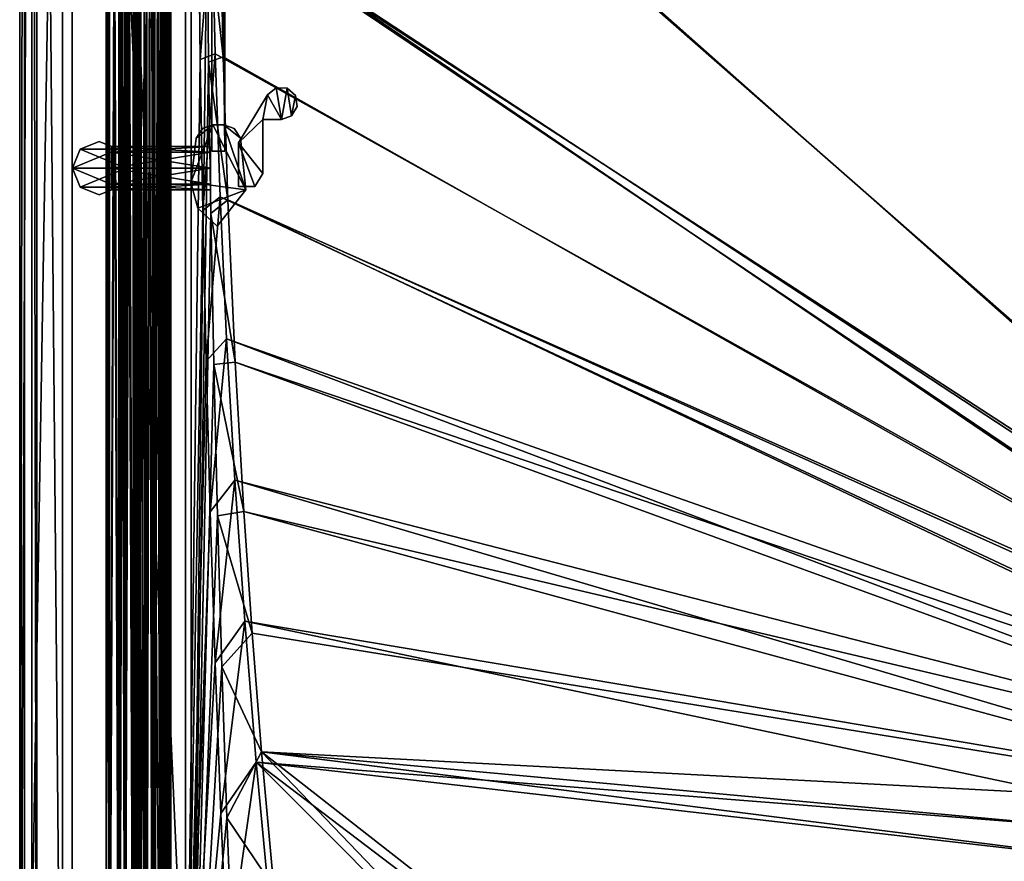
# Model space of a CAD drawing. Header units: metres. Extents: x -904 to 0, y -908 to 0.
# Tile 5 of 142: x -904 to -601, y -739 to -480. Entities that reach past the tile are written whole.
import ezdxf

# ---------------------------------------------------------------- set-up
doc = ezdxf.new("R2010")
doc.units = ezdxf.units.M

msp = doc.modelspace()

# ---------------------------------------------------------------- linework, layer by layer
at = {"layer": 'None0'}
for points in [[(-876.463989, -77.107582, 2050.272217), (-877.416138, -77.107582, 2040.130371), (-876.463928, -834.567932, 2050.272461)], [(-877.416138, -77.107582, 2040.130371), (-877.416138, -834.567932, 2040.130859), (-876.463928, -834.567932, 2050.272461)], [(-877.416138, -77.107582, 2040.130371), (-876.317322, -77.107582, 2030.003174), (-877.416138, -834.567932, 2040.130859)], [(-876.317322, -77.107582, 2030.003174), (-876.317505, -834.567932, 2030.003906), (-877.416138, -834.567932, 2040.130859)], [(-876.463928, -834.567932, 175.846878), (-877.416138, -834.567932, 185.988586), (-876.463989, -77.107582, 175.847122)], [(-877.416138, -834.567932, 185.988586), (-877.416138, -77.107582, 185.98909), (-876.463989, -77.107582, 175.847122)], [(-877.416138, -834.567932, 185.988586), (-876.317505, -834.567932, 196.115448), (-877.416138, -77.107582, 185.98909)], [(-876.317505, -834.567932, 196.115448), (-876.317322, -77.107582, 196.11618), (-877.416138, -77.107582, 185.98909)], [(-873.457764, -77.107582, 2060.011719), (-876.463989, -77.107582, 2050.272217), (-873.457764, -834.567932, 2060.011719)], [(-876.463989, -77.107582, 2050.272217), (-876.463928, -834.567932, 2050.272461), (-873.457764, -834.567932, 2060.011719)], [(-876.463928, -834.567932, 175.846878), (-876.463989, -77.107582, 175.847122), (-873.457764, -77.107582, 166.107712)], [(-873.457764, -834.567932, 166.107712), (-876.463928, -834.567932, 175.846878), (-873.457764, -77.107582, 166.107712)], [(-876.317322, -77.107582, 2030.003174), (-873.171143, -77.107582, 2020.309326), (-876.317505, -834.567932, 2030.003906)], [(-873.171143, -77.107582, 2020.309326), (-873.171143, -834.567932, 2020.309326), (-876.317505, -834.567932, 2030.003906)], [(-876.317505, -834.567932, 196.115448), (-873.171143, -834.567932, 205.810043), (-876.317322, -77.107582, 196.11618)], [(-873.171143, -834.567932, 205.810043), (-873.171143, -77.107582, 205.810043), (-876.317322, -77.107582, 196.11618)], [(-871.613342, -77.107582, 2062.226074), (-873.457764, -77.107582, 2060.011719), (-871.613342, -834.567932, 2062.226074)], [(-873.457764, -77.107582, 2060.011719), (-873.457764, -834.567932, 2060.011719), (-871.613342, -834.567932, 2062.226074)], [(-871.613342, -834.567932, 163.893341), (-873.457764, -834.567932, 166.107712), (-871.613342, -77.107582, 163.893341)], [(-873.457764, -834.567932, 166.107712), (-873.457764, -77.107582, 166.107712), (-871.613342, -77.107582, 163.893341)], [(-871.412476, -834.567932, 2018.397705), (-873.171143, -834.567932, 2020.309326), (-871.412292, -77.107582, 2018.397705)], [(-873.171143, -834.567932, 2020.309326), (-873.171143, -77.107582, 2020.309326), (-871.412292, -77.107582, 2018.397705)], [(-871.412292, -77.107582, 207.721741), (-873.171143, -77.107582, 205.810043), (-871.412476, -834.567932, 207.721634)], [(-873.171143, -77.107582, 205.810043), (-873.171143, -834.567932, 205.810043), (-871.412476, -834.567932, 207.721634)], [(-868.854553, -77.107582, 2063.059814), (-871.613342, -77.107582, 2062.226074), (-868.854553, -834.567932, 2063.059814)], [(-871.613342, -77.107582, 2062.226074), (-871.613342, -834.567932, 2062.226074), (-868.854553, -834.567932, 2063.059814)], [(-868.854553, -834.567932, 163.059677), (-871.613342, -834.567932, 163.893341), (-868.854553, -77.107582, 163.059677)], [(-871.613342, -834.567932, 163.893341), (-871.613342, -77.107582, 163.893341), (-868.854553, -77.107582, 163.059677)], [(-871.412292, -77.107582, 2018.397705), (-871.19281, -440.7034, 2018.289185), (-871.412476, -834.567932, 2018.397705)], [(-871.412292, -77.107582, 207.721741), (-871.412476, -834.567932, 207.721634), (-871.19281, -440.7034, 207.830261)], [(-868.428772, -77.107582, 2062.881104), (-868.854553, -77.107582, 2063.059814), (-868.428467, -834.567932, 2062.880859)], [(-868.854553, -77.107582, 2063.059814), (-868.854553, -834.567932, 2063.059814), (-868.428467, -834.567932, 2062.880859)], [(-868.428467, -834.567932, 163.238586), (-868.854553, -834.567932, 163.059677), (-868.428467, -77.107582, 163.238586)], [(-868.854553, -834.567932, 163.059677), (-868.854553, -77.107582, 163.059677), (-868.428467, -77.107582, 163.238586)], [(-868.254578, -77.107582, 2062.452637), (-868.428772, -77.107582, 2062.881104), (-868.254578, -834.567932, 2062.452637)], [(-868.428772, -77.107582, 2062.881104), (-868.428467, -834.567932, 2062.880859), (-868.254578, -834.567932, 2062.452637)], [(-868.254578, -834.567932, 163.666733), (-868.428467, -834.567932, 163.238586), (-868.254578, -77.107582, 163.666733)], [(-868.428467, -834.567932, 163.238586), (-868.428467, -77.107582, 163.238586), (-868.254578, -77.107582, 163.666733)], [(-867.9646, -77.107582, 2061.739258), (-868.254578, -77.107582, 2062.452637), (-867.9646, -834.567932, 2061.739258)], [(-868.254578, -77.107582, 2062.452637), (-868.254578, -834.567932, 2062.452637), (-867.9646, -834.567932, 2061.739258)], [(-867.9646, -834.567932, 164.380234), (-868.254578, -834.567932, 163.666733), (-867.964966, -77.107582, 164.379883)], [(-868.254578, -834.567932, 163.666733), (-868.254578, -77.107582, 163.666733), (-867.964966, -77.107582, 164.379883)], [(-867.9646, -834.567932, 164.380234), (-867.964966, -77.107582, 164.379883), (-867.254639, -77.107582, 164.678574)], [(-867.254639, -77.107582, 2061.440918), (-867.9646, -77.107582, 2061.739258), (-867.254639, -834.567932, 2061.440918)], [(-867.9646, -77.107582, 2061.739258), (-867.9646, -834.567932, 2061.739258), (-867.254639, -834.567932, 2061.440918)], [(-867.254639, -834.567932, 164.678574), (-867.9646, -834.567932, 164.380234), (-867.254639, -77.107582, 164.678574)], [(-866.507507, -77.107582, 2061.440918), (-867.254639, -834.567932, 2061.440918), (-860.661194, -834.567932, 2061.440918)], [(-866.507507, -77.107582, 2061.440918), (-867.254639, -77.107582, 2061.440918), (-867.254639, -834.567932, 2061.440918)], [(-860.661194, -834.567932, 164.678574), (-867.254639, -834.567932, 164.678574), (-866.507507, -77.107582, 164.678574)], [(-866.507507, -77.107582, 164.678574), (-867.254639, -834.567932, 164.678574), (-867.254639, -77.107582, 164.678574)], [(-860.661194, -77.107582, 2061.440918), (-866.507507, -77.107582, 2061.440918), (-860.661194, -834.567932, 2061.440918)], [(-860.661194, -77.107582, 164.678574), (-860.661194, -834.567932, 164.678574), (-866.507507, -77.107582, 164.678574)], [(-864.920837, -834.567932, 2031.696899), (-864.920837, -454.300354, 2030.059692), (-864.920837, -77.107582, 2031.696899)], [(-864.920837, -77.107582, 2031.696899), (-863.268127, -77.107582, 2033.666626), (-864.920837, -834.567932, 2031.696899)], [(-863.268127, -77.107582, 2033.666626), (-863.268127, -834.567932, 2033.666626), (-864.920837, -834.567932, 2031.696899)], [(-864.920837, -77.107582, 194.42247), (-864.920837, -454.300354, 196.059708), (-864.920837, -834.567932, 194.42247)], [(-863.268127, -77.107582, 192.452805), (-864.920837, -77.107582, 194.42247), (-863.268127, -834.567932, 192.452805)], [(-864.920837, -77.107582, 194.42247), (-864.920837, -834.567932, 194.42247), (-863.268127, -834.567932, 192.452805)], [(-863.268127, -834.567932, 2033.666626), (-863.268127, -77.107582, 2033.666626), (-859.738831, -834.567932, 2034.28894)], [(-863.268127, -77.107582, 2033.666626), (-859.320862, -77.107582, 2034.404419), (-859.738831, -834.567932, 2034.28894)], [(-859.738831, -834.567932, 191.83049), (-859.738831, -77.107582, 191.83049), (-863.268127, -834.567932, 192.452805)], [(-859.738831, -77.107582, 191.83049), (-863.268127, -77.107582, 192.452805), (-863.268127, -834.567932, 192.452805)], [(-863.12085, -834.567932, 2037.294556), (-862.405029, -834.567932, 2035.764038), (-863.12085, -77.107582, 2037.294556)], [(-862.405029, -834.567932, 2035.764038), (-862.405029, -77.107582, 2035.764038), (-863.12085, -77.107582, 2037.294556)], [(-863.12085, -834.567932, 2058.424805), (-863.12085, -834.567932, 2037.294556), (-863.12085, -77.107582, 2058.424805)], [(-863.12085, -834.567932, 2037.294556), (-863.12085, -77.107582, 2037.294556), (-863.12085, -77.107582, 2058.424805)], [(-862.405151, -834.567932, 2059.955322), (-863.12085, -834.567932, 2058.424805), (-862.405151, -77.107582, 2059.955322)], [(-863.12085, -834.567932, 2058.424805), (-863.12085, -77.107582, 2058.424805), (-862.405151, -77.107582, 2059.955322)], [(-863.12085, -77.107582, 188.824814), (-862.405029, -77.107582, 190.355423), (-863.12085, -834.567932, 188.824814)], [(-862.405029, -77.107582, 190.355423), (-862.405029, -834.567932, 190.355423), (-863.12085, -834.567932, 188.824814)], [(-863.12085, -77.107582, 167.694504), (-863.12085, -77.107582, 188.824814), (-863.12085, -834.567932, 167.694504)], [(-863.12085, -77.107582, 188.824814), (-863.12085, -834.567932, 188.824814), (-863.12085, -834.567932, 167.694504)], [(-862.405151, -77.107582, 166.164032), (-863.12085, -77.107582, 167.694504), (-862.405151, -834.567932, 166.164032)], [(-863.12085, -77.107582, 167.694504), (-863.12085, -834.567932, 167.694504), (-862.405151, -834.567932, 166.164032)], [(-860.77356, -834.567932, 2060.394531), (-862.405151, -834.567932, 2059.955322), (-860.77356, -77.107582, 2060.394531)], [(-862.405151, -834.567932, 2059.955322), (-862.405151, -77.107582, 2059.955322), (-860.77356, -77.107582, 2060.394531)], [(-860.77356, -77.107582, 165.724899), (-862.405151, -77.107582, 166.164032), (-860.77356, -834.567932, 165.724899)], [(-862.405151, -77.107582, 166.164032), (-862.405151, -834.567932, 166.164032), (-860.77356, -834.567932, 165.724899)], [(-862.405029, -834.567932, 2035.764038), (-860.77356, -834.567932, 2035.324951), (-862.405029, -77.107582, 2035.764038)], [(-860.77356, -834.567932, 2035.324951), (-860.77356, -77.107582, 2035.324951), (-862.405029, -77.107582, 2035.764038)], [(-862.405029, -77.107582, 190.355423), (-860.77356, -77.107582, 190.794479), (-862.405029, -834.567932, 190.355423)], [(-860.77356, -77.107582, 190.794479), (-860.77356, -834.567932, 190.794479), (-862.405029, -834.567932, 190.355423)], [(-859.947205, -834.567932, 2035.470703), (-859.947205, -77.107582, 2035.470703), (-860.77356, -834.567932, 2035.324951)], [(-859.947205, -77.107582, 2035.470703), (-860.77356, -77.107582, 2035.324951), (-860.77356, -834.567932, 2035.324951)], [(-860.77356, -834.567932, 2060.394531), (-860.77356, -77.107582, 2060.394531), (-859.947205, -834.567932, 2060.248779)], [(-860.77356, -77.107582, 2060.394531), (-859.947205, -77.107582, 2060.248779), (-859.947205, -834.567932, 2060.248779)], [(-860.77356, -77.107582, 190.794479), (-859.947205, -77.107582, 190.648727), (-860.77356, -834.567932, 190.794479)], [(-859.947205, -77.107582, 190.648727), (-859.947205, -834.567932, 190.648727), (-860.77356, -834.567932, 190.794479)], [(-859.947205, -834.567932, 165.87059), (-859.947205, -77.107582, 165.87059), (-860.77356, -834.567932, 165.724899)], [(-859.947205, -77.107582, 165.87059), (-860.77356, -77.107582, 165.724899), (-860.77356, -834.567932, 165.724899)], [(-860.661194, -834.567932, 2061.440918), (-859.951172, -834.567932, 2061.739258), (-860.661194, -77.107582, 2061.440918)], [(-859.951172, -834.567932, 2061.739258), (-859.951172, -77.107582, 2061.739258), (-860.661194, -77.107582, 2061.440918)], [(-860.661194, -77.107582, 164.678574), (-859.951172, -77.107582, 164.380203), (-860.661194, -834.567932, 164.678574)], [(-859.951172, -77.107582, 164.380203), (-859.951172, -834.567932, 164.380203), (-860.661194, -834.567932, 164.678574)], [(-859.951172, -834.567932, 2061.739258), (-859.661255, -834.567932, 2062.452637), (-859.951172, -77.107582, 2061.739258)], [(-859.661255, -834.567932, 2062.452637), (-859.661255, -77.107582, 2062.452637), (-859.951172, -77.107582, 2061.739258)], [(-859.951172, -77.107582, 164.380203), (-859.661255, -77.107582, 163.666733), (-859.951172, -834.567932, 164.380203)], [(-859.661255, -77.107582, 163.666733), (-859.661255, -834.567932, 163.666733), (-859.951172, -834.567932, 164.380203)], [(-859.224731, -834.567932, 2036.011597), (-859.320862, -77.107582, 2035.85498), (-859.947205, -834.567932, 2035.470703)], [(-859.320862, -77.107582, 2035.85498), (-859.947205, -77.107582, 2035.470703), (-859.947205, -834.567932, 2035.470703)], [(-859.255493, -834.567932, 2059.210449), (-859.947205, -834.567932, 2060.248779), (-859.320862, -77.107582, 2059.022949)], [(-859.947205, -834.567932, 2060.248779), (-859.947205, -77.107582, 2060.248779), (-859.320862, -77.107582, 2059.022949)], [(-859.947205, -77.107582, 190.648727), (-859.320862, -77.107582, 189.423004), (-859.947205, -834.567932, 190.648727)], [(-859.320862, -77.107582, 189.423004), (-859.224731, -834.567932, 190.107834), (-859.947205, -834.567932, 190.648727)], [(-859.255493, -834.567932, 166.908859), (-859.320862, -77.107582, 166.25499), (-859.947205, -834.567932, 165.87059)], [(-859.320862, -77.107582, 166.25499), (-859.947205, -77.107582, 165.87059), (-859.947205, -834.567932, 165.87059)], [(-859.738831, -834.567932, 2034.28894), (-859.320862, -77.107582, 2034.404419), (-857.793945, -834.567932, 2036.28064)], [(-857.969421, -77.107582, 190.123825), (-859.738831, -77.107582, 191.83049), (-857.793945, -834.567932, 189.838791)], [(-859.738831, -77.107582, 191.83049), (-859.738831, -834.567932, 191.83049), (-857.793945, -834.567932, 189.838791)], [(-859.661255, -77.107582, 2062.452637), (-859.661255, -834.567932, 2062.452637), (-859.320862, -77.107582, 2063.059814)], [(-859.661255, -834.567932, 2062.452637), (-859.117004, -834.567932, 2063.055176), (-859.320862, -77.107582, 2063.059814)], [(-859.661255, -77.107582, 163.666733), (-859.320862, -77.107582, 163.119003), (-859.661255, -834.567932, 163.666733)], [(-859.320862, -77.107582, 163.119003), (-859.117004, -834.567932, 163.064209), (-859.661255, -834.567932, 163.666733)], [(-859.320862, -77.107582, 2034.404419), (-857.793945, -77.107582, 2036.28064), (-857.793945, -834.567932, 2036.28064)], [(-859.224731, -834.567932, 2036.011597), (-859.192505, -834.567932, 2037.74231), (-859.320862, -77.107582, 2035.85498)], [(-859.192505, -834.567932, 2037.74231), (-859.320862, -77.107582, 2037.544434), (-859.320862, -77.107582, 2035.85498)], [(-859.320862, -77.107582, 2037.544434), (-859.192505, -834.567932, 2037.74231), (-859.192749, -77.107582, 2037.742065)], [(-859.255493, -834.567932, 2059.210449), (-859.320862, -77.107582, 2058.175293), (-859.192261, -77.107582, 2057.977051)], [(-859.255493, -834.567932, 2059.210449), (-859.320862, -77.107582, 2059.022949), (-859.320862, -77.107582, 2058.175293)], [(-859.320862, -77.107582, 2063.059814), (-859.117004, -834.567932, 2063.055176), (-859.117004, -77.107582, 2063.055176)], [(-859.320862, -77.107582, 189.423004), (-859.320862, -77.107582, 188.574921), (-859.224731, -834.567932, 190.107834)], [(-859.320862, -77.107582, 188.574921), (-859.192505, -77.107582, 188.377106), (-859.224731, -834.567932, 190.107834)], [(-859.192261, -77.107582, 168.142456), (-859.320862, -77.107582, 167.944183), (-859.192261, -834.567932, 168.142456)], [(-859.320862, -77.107582, 167.944183), (-859.320862, -77.107582, 166.25499), (-859.192261, -834.567932, 168.142456)], [(-859.192261, -834.567932, 168.142456), (-859.320862, -77.107582, 166.25499), (-859.255493, -834.567932, 166.908859)], [(-859.320862, -77.107582, 163.119003), (-859.117004, -77.107582, 163.064209), (-859.117004, -834.567932, 163.064209)], [(-859.192261, -834.567932, 2057.977051), (-859.255493, -834.567932, 2059.210449), (-859.192261, -77.107582, 2057.977051)], [(-859.224731, -834.567932, 190.107834), (-859.192505, -77.107582, 188.377106), (-859.192505, -834.567932, 188.377106)], [(-859.192505, -834.567932, 2037.74231), (-858.272034, -834.567932, 2038.013062), (-859.192749, -77.107582, 2037.742065)], [(-859.192749, -77.107582, 2037.742065), (-858.272034, -834.567932, 2038.013062), (-858.272339, -77.107582, 2038.013184)], [(-859.192505, -77.107582, 188.377106), (-858.272034, -77.107582, 188.106323), (-859.192505, -834.567932, 188.377106)], [(-859.192505, -834.567932, 188.377106), (-858.272034, -77.107582, 188.106323), (-858.272034, -834.567932, 188.106323)], [(-858.271851, -834.567932, 2057.706299), (-859.192261, -834.567932, 2057.977051), (-858.271851, -77.107582, 2057.706299)], [(-859.192261, -834.567932, 2057.977051), (-859.192261, -77.107582, 2057.977051), (-858.271851, -77.107582, 2057.706299)], [(-858.271851, -77.107582, 168.413025), (-859.192261, -77.107582, 168.142456), (-858.271851, -834.567932, 168.413025)], [(-859.192261, -77.107582, 168.142456), (-859.192261, -834.567932, 168.142456), (-858.271851, -834.567932, 168.413025)], [(-859.117004, -834.567932, 2063.055176), (-858.470398, -834.567932, 2062.563965), (-859.117004, -77.107582, 2063.055176)], [(-859.117004, -77.107582, 2063.055176), (-858.470398, -834.567932, 2062.563965), (-858.470398, -77.107582, 2062.563965)], [(-859.117004, -77.107582, 163.064209), (-858.470398, -77.107582, 163.555466), (-859.117004, -834.567932, 163.064209)], [(-859.117004, -834.567932, 163.064209), (-858.470398, -77.107582, 163.555466), (-858.470398, -834.567932, 163.555466)], [(-857.972717, -77.107582, 2059.741455), (-858.470398, -77.107582, 2062.563965), (-857.972717, -834.567932, 2059.741455)], [(-858.470398, -77.107582, 2062.563965), (-858.470398, -834.567932, 2062.563965), (-857.972717, -834.567932, 2059.741455)], [(-857.793823, -77.107582, 166.680649), (-857.972717, -834.567932, 166.377975), (-858.470398, -77.107582, 163.555466)], [(-857.972717, -834.567932, 166.377975), (-858.470398, -834.567932, 163.555466), (-858.470398, -77.107582, 163.555466)], [(-858.272034, -834.567932, 2038.013062), (-857.477966, -834.567932, 2037.474731), (-858.272339, -77.107582, 2038.013184)], [(-858.272339, -77.107582, 2038.013184), (-857.477966, -834.567932, 2037.474731), (-857.478027, -77.107582, 2037.474854)], [(-858.272034, -77.107582, 188.106323), (-857.477966, -77.107582, 188.644684), (-858.272034, -834.567932, 188.106323)], [(-858.272034, -834.567932, 188.106323), (-857.477966, -77.107582, 188.644684), (-857.477966, -834.567932, 188.644684)], [(-857.477844, -834.567932, 2058.244873), (-858.271851, -834.567932, 2057.706299), (-857.477844, -77.107582, 2058.244873)], [(-858.271851, -834.567932, 2057.706299), (-858.271851, -77.107582, 2057.706299), (-857.477844, -77.107582, 2058.244873)], [(-857.477844, -77.107582, 167.874451), (-858.271851, -77.107582, 168.413025), (-857.477844, -834.567932, 167.874451)], [(-858.271851, -77.107582, 168.413025), (-858.271851, -834.567932, 168.413025), (-857.477844, -834.567932, 167.874451)], [(-857.972717, -834.567932, 2059.741455), (-857.477844, -834.567932, 2058.244873), (-857.972717, -77.107582, 2059.741455)], [(-857.477844, -834.567932, 2058.244873), (-857.477844, -77.107582, 2058.244873), (-857.972717, -77.107582, 2059.741455)], [(-857.793823, -77.107582, 166.680649), (-857.477844, -77.107582, 167.874451), (-857.972717, -834.567932, 166.377975)], [(-857.477844, -77.107582, 167.874451), (-857.477844, -834.567932, 167.874451), (-857.972717, -834.567932, 166.377975)], [(-857.477966, -77.107582, 188.644684), (-857.969421, -77.107582, 190.123825), (-857.477966, -834.567932, 188.644684)], [(-857.477966, -834.567932, 188.644684), (-857.969421, -77.107582, 190.123825), (-857.793945, -834.567932, 189.838791)], [(-857.477966, -834.567932, 2037.474731), (-857.793945, -834.567932, 2036.28064), (-857.478027, -77.107582, 2037.474854)], [(-857.478027, -77.107582, 2037.474854), (-857.793945, -834.567932, 2036.28064), (-857.793945, -77.107582, 2036.28064)], [(-871.19281, -440.7034, 2018.289185), (-870.668335, -448.304901, 2018.093994), (-871.412476, -834.567932, 2018.397705)], [(-871.19281, -440.7034, 207.830261), (-871.412476, -834.567932, 207.721634), (-870.668335, -448.304901, 208.025375)], [(-871.412476, -834.567932, 2018.397705), (-870.668335, -448.304901, 2018.093994), (-869.06842, -834.567932, 2017.956909)], [(-871.412476, -834.567932, 207.721634), (-869.06842, -834.567932, 208.162506), (-870.668335, -448.304901, 208.025375)], [(-870.668335, -448.304901, 2018.093994), (-869.073547, -451.596283, 2017.956299), (-869.06842, -834.567932, 2017.956909)], [(-870.668335, -448.304901, 208.025375), (-869.06842, -834.567932, 208.162506), (-869.073547, -451.596283, 208.163086)], [(-869.06842, -834.567932, 2017.956909), (-869.073547, -451.596283, 2017.956299), (-866.876953, -453.481903, 2018.90625)], [(-869.06842, -834.567932, 208.162506), (-866.879395, -834.567932, 207.215256), (-869.073547, -451.596283, 208.163086)], [(-869.073547, -451.596283, 208.163086), (-866.879395, -834.567932, 207.215256), (-866.876953, -453.481903, 207.213135)], [(-869.06842, -834.567932, 2017.956909), (-866.876953, -453.481903, 2018.90625), (-866.879395, -834.567932, 2018.904175)], [(-866.876953, -453.481903, 2018.90625), (-865.585693, -454.089233, 2021.15686), (-866.879395, -834.567932, 2018.904175)], [(-866.879395, -834.567932, 207.215256), (-865.585693, -834.567932, 204.962509), (-866.876953, -453.481903, 207.213135)], [(-866.879395, -834.567932, 2018.904175), (-865.585693, -454.089233, 2021.15686), (-865.585693, -834.567932, 2021.15686)], [(-866.876953, -453.481903, 207.213135), (-865.585693, -834.567932, 204.962509), (-865.585693, -454.089233, 204.962509)], [(-865.585693, -834.567932, 2021.15686), (-865.585693, -454.089233, 2021.15686), (-864.920837, -834.567932, 2024.656494)], [(-865.585693, -454.089233, 2021.15686), (-864.939392, -454.295319, 2024.464722), (-864.920837, -834.567932, 2024.656494)], [(-864.939392, -454.295319, 201.654648), (-865.585693, -454.089233, 204.962509), (-865.585693, -834.567932, 204.962509)], [(-864.920837, -834.567932, 201.462875), (-864.939392, -454.295319, 201.654648), (-865.585693, -834.567932, 204.962509)], [(-864.920837, -834.567932, 2024.656494), (-864.939392, -454.295319, 2024.464722), (-864.920837, -454.300354, 2030.059692)], [(-864.920837, -454.300354, 196.059708), (-864.939392, -454.295319, 201.654648), (-864.920837, -834.567932, 201.462875)], [(-864.920837, -834.567932, 2031.696899), (-864.920837, -834.567932, 2024.656494), (-864.920837, -454.300354, 2030.059692)], [(-864.920837, -454.300354, 196.059708), (-864.920837, -834.567932, 201.462875), (-864.920837, -834.567932, 194.42247)]]:
    msp.add_3dface(points, dxfattribs=at)
at = {"layer": 'None012311'}
for points in [[(-904.0047, 0), (-904.0047, -904.007874), (-902.477478, -1.527202, 175)], [(-900.269531, -3.735142), (-904.0047, -904.007874), (-904.0047, 0)], [(-904.0047, -904.007874), (-902.477478, -902.480652, 175), (-902.477478, -1.527202, 175)], [(-902.477478, -1.527202, 175), (-902.477478, -902.480652, 175), (-887.808289, -21.156561, 175)], [(-900.269531, -3.735142), (-900.269531, -900.272766), (-904.0047, -904.007874)], [(-900.269531, -900.272766), (-900.269531, -3.735142), (-898.768494, -898.771729, 172)], [(-900.269531, -3.735142), (-898.768494, -5.236164, 172), (-898.768494, -898.771729, 172)], [(-890.808289, -21.156561, 172), (-890.808289, -882.851196, 172), (-898.768494, -5.236164, 172)], [(-898.768494, -5.236164, 172), (-890.808289, -882.851196, 172), (-898.768494, -898.771729, 172)], [(-887.808289, -21.156561, 175), (-902.477478, -902.480652, 175), (-887.808289, -882.851196, 175)], [(-852.997375, -65.933052, 160.059708), (-852.997375, -838.075195, 160.059708), (-890.808289, -21.156561, 160.059708)], [(-890.808289, -21.156561, 160.059708), (-852.997375, -838.075195, 160.059708), (-890.808289, -882.851196, 160.059708)], [(-890.808289, -21.156561, 172), (-890.808289, -21.156561, 160.059708), (-890.808289, -882.851196, 172)], [(-890.808289, -21.156561, 160.059708), (-890.808289, -882.851196, 160.059708), (-890.808289, -882.851196, 172)], [(-887.808289, -882.851196, 175), (-887.808289, -882.851196, 163.059708), (-887.808289, -21.156561, 175)], [(-887.808289, -882.851196, 163.059708), (-887.808289, -21.156561, 163.059708), (-887.808289, -21.156561, 175)], [(-887.808289, -882.851196, 163.059708), (-851.22168, -839.286743, 163.059708), (-887.808289, -21.156561, 163.059708)], [(-851.22168, -839.286743, 163.059708), (-851.196777, -65.135635, 163.059708), (-887.808289, -21.156561, 163.059708)], [(-848.941895, -445.726074, 136.931274), (-848.4375, -492.117371, 136.350708), (-852.997375, -65.933052, 160.059708)], [(-852.997375, -65.933052, 160.059708), (-848.4375, -492.117371, 136.350708), (-852.997375, -838.075195, 160.059708)], [(-851.22168, -839.286743, 163.059708), (-846.315125, -446.429382, 139.342911), (-851.196777, -65.135635, 163.059708)], [(-845.314697, -356.196716, 116.153923), (-532.85614, -69.952972, 123.649483), (-452.00235, -701.143799, 107.12117)], [(-533.266968, -71.798462, 126.602188), (-842.800293, -356.543121, 119.145882), (-452.00235, -703.006531, 110.073418)], [(-844.886475, -445.980347, 113.802856), (-845.314697, -356.196716, 116.153923), (-452.00235, -701.143799, 107.12117)], [(-842.800293, -356.543121, 119.145882), (-842.353821, -446.758545, 116.783508), (-452.00235, -703.006531, 110.073418)], [(-845.862244, -492.947357, 138.861984), (-846.315125, -446.429382, 139.342911), (-851.22168, -839.286743, 163.059708)], [(-848.4375, -492.117371, 136.350708), (-848.941895, -445.726074, 136.931274), (-844.886475, -445.980347, 113.802856)], [(-843.877563, -490.322754, 112.641716), (-848.4375, -492.117371, 136.350708), (-844.886475, -445.980347, 113.802856)], [(-845.862244, -492.947357, 138.861984), (-841.376831, -491.281616, 115.61763), (-846.315125, -446.429382, 139.342911)], [(-841.376831, -491.281616, 115.61763), (-842.353821, -446.758545, 116.783508), (-846.315125, -446.429382, 139.342911)], [(-464.463654, -702.286743, 107.09124), (-843.877563, -490.322754, 112.641716), (-844.886475, -445.980347, 113.802856)], [(-464.463654, -702.286743, 107.09124), (-844.886475, -445.980347, 113.802856), (-452.00235, -701.143799, 107.12117)], [(-452.00235, -703.006531, 110.073418), (-842.353821, -446.758545, 116.783508), (-464.138885, -704.11969, 110.044273)], [(-842.353821, -446.758545, 116.783508), (-841.376831, -491.281616, 115.61763), (-464.138885, -704.11969, 110.044273)], [(-847.676453, -538.515747, 135.774841), (-848.4375, -492.117371, 136.350708), (-843.877563, -490.322754, 112.641716)], [(-842.35553, -534.305054, 111.489998), (-847.676453, -538.515747, 135.774841), (-843.877563, -490.322754, 112.641716)], [(-842.35553, -534.305054, 111.489998), (-843.877563, -490.322754, 112.641716), (-464.463654, -702.286743, 107.09124)], [(-848.4375, -492.117371, 136.350708), (-847.676453, -538.515747, 135.774841), (-852.997375, -838.075195, 160.059708)], [(-845.179443, -539.460754, 138.415405), (-845.862244, -492.947357, 138.861984), (-851.22168, -839.286743, 163.059708)], [(-839.916687, -535.261536, 114.465981), (-841.376831, -491.281616, 115.61763), (-845.862244, -492.947357, 138.861984)], [(-845.179443, -539.460754, 138.415405), (-839.916687, -535.261536, 114.465981), (-845.862244, -492.947357, 138.861984)], [(-464.138885, -704.11969, 110.044273), (-841.376831, -491.281616, 115.61763), (-839.916687, -535.261536, 114.465981)], [(-846.663086, -584.9151, 135.202789), (-847.676453, -538.515747, 135.774841), (-842.35553, -534.305054, 111.489998)], [(-840.328796, -577.997498, 110.345871), (-846.663086, -584.9151, 135.202789), (-842.35553, -534.305054, 111.489998)], [(-837.653748, -585.240784, 113.157227), (-839.916687, -535.261536, 114.465981), (-845.179443, -539.460754, 138.415405)], [(-840.328796, -577.997498, 110.345871), (-842.35553, -534.305054, 111.489998), (-477.209106, -705.950073, 106.995316)], [(-477.209106, -705.950073, 106.995316), (-842.35553, -534.305054, 111.489998), (-464.463654, -702.286743, 107.09124)], [(-464.138885, -704.11969, 110.044273), (-839.916687, -535.261536, 114.465981), (-476.552124, -707.6875, 109.950844)], [(-839.916687, -535.261536, 114.465981), (-837.653748, -585.240784, 113.157227), (-476.552124, -707.6875, 109.950844)], [(-852.997375, -838.075195, 160.059708), (-847.676453, -538.515747, 135.774841), (-846.663086, -584.9151, 135.202789)], [(-845.179443, -539.460754, 138.415405), (-851.22168, -839.286743, 163.059708), (-844.272278, -585.967468, 137.997681)], [(-844.272278, -585.967468, 137.997681), (-837.653748, -585.240784, 113.157227), (-845.179443, -539.460754, 138.415405)], [(-845.398865, -631.308167, 134.633224), (-846.663086, -584.9151, 135.202789), (-840.328796, -577.997498, 110.345871)], [(-837.800415, -621.498779, 109.206749), (-845.398865, -631.308167, 134.633224), (-840.328796, -577.997498, 110.345871)], [(-837.800415, -621.498779, 109.206749), (-840.328796, -577.997498, 110.345871), (-488.128265, -711.444336, 106.85144)], [(-488.128265, -711.444336, 106.85144), (-840.328796, -577.997498, 110.345871), (-477.209106, -705.950073, 106.995316)], [(-846.663086, -584.9151, 135.202789), (-845.398865, -631.308167, 134.633224), (-852.997375, -838.075195, 160.059708)], [(-851.22168, -839.286743, 163.059708), (-843.14624, -632.465576, 137.603333), (-844.272278, -585.967468, 137.997681)], [(-834.998535, -631.202759, 111.953667), (-837.653748, -585.240784, 113.157227), (-844.272278, -585.967468, 137.997681)], [(-843.14624, -632.465576, 137.603333), (-834.998535, -631.202759, 111.953667), (-844.272278, -585.967468, 137.997681)], [(-476.552124, -707.6875, 109.950844), (-837.653748, -585.240784, 113.157227), (-487.187408, -713.039001, 109.810707)], [(-837.653748, -585.240784, 113.157227), (-834.998535, -631.202759, 111.953667), (-487.187408, -713.039001, 109.810707)], [(-843.882751, -677.687317, 134.064804), (-845.398865, -631.308167, 134.633224), (-837.800415, -621.498779, 109.206749)], [(-834.768188, -664.913208, 108.069901), (-843.882751, -677.687317, 134.064804), (-837.800415, -621.498779, 109.206749)], [(-834.768188, -664.913208, 108.069901), (-837.800415, -621.498779, 109.206749), (-500.425354, -721.194397, 106.596123)], [(-500.425354, -721.194397, 106.596123), (-837.800415, -621.498779, 109.206749), (-488.128265, -711.444336, 106.85144)], [(-845.398865, -631.308167, 134.633224), (-843.882751, -677.687317, 134.064804), (-852.997375, -838.075195, 160.059708)], [(-841.804932, -678.953003, 137.2267), (-843.14624, -632.465576, 137.603333), (-851.22168, -839.286743, 163.059708)], [(-832.430176, -668.551636, 110.975655), (-834.998535, -631.202759, 111.953667), (-843.14624, -632.465576, 137.603333)], [(-841.804932, -678.953003, 137.2267), (-832.430176, -668.551636, 110.975655), (-843.14624, -632.465576, 137.603333)], [(-487.187408, -713.039001, 109.810707), (-834.998535, -631.202759, 111.953667), (-499.1633, -722.534546, 109.562057)], [(-834.998535, -631.202759, 111.953667), (-832.430176, -668.551636, 110.975655), (-499.1633, -722.534546, 109.562057)], [(-842.111816, -724.045715, 133.496368), (-843.882751, -677.687317, 134.064804), (-834.768188, -664.913208, 108.069901)], [(-831.226318, -708.327942, 106.933044), (-842.111816, -724.045715, 133.496368), (-834.768188, -664.913208, 108.069901)], [(-831.226318, -708.327942, 106.933044), (-834.768188, -664.913208, 108.069901), (-510.178772, -733.487244, 106.274223)], [(-510.178772, -733.487244, 106.274223), (-834.768188, -664.913208, 108.069901), (-500.425354, -721.194397, 106.596123)], [(-841.804932, -678.953003, 137.2267), (-829.558289, -705.071228, 110.019356), (-832.430176, -668.551636, 110.975655)], [(-499.1633, -722.534546, 109.562057), (-832.430176, -668.551636, 110.975655), (-829.558289, -705.071228, 110.019356)], [(-852.997375, -838.075195, 160.059708), (-843.882751, -677.687317, 134.064804), (-842.111816, -724.045715, 133.496368)], [(-851.22168, -839.286743, 163.059708), (-840.24469, -725.428101, 136.861465), (-841.804932, -678.953003, 137.2267)], [(-840.24469, -725.428101, 136.861465), (-829.558289, -705.071228, 110.019356), (-841.804932, -678.953003, 137.2267)], [(-825.827087, -746.890198, 108.924286), (-829.558289, -705.071228, 110.019356), (-840.24469, -725.428101, 136.861465)], [(-514.015442, -745.137939, 108.970169), (-829.558289, -705.071228, 110.019356), (-667.608093, -831.66803, 106.7043)], [(-667.608093, -831.66803, 106.7043), (-829.558289, -705.071228, 110.019356), (-711.298828, -828.312988, 106.792152)], [(-829.558289, -705.071228, 110.019356), (-825.827087, -746.890198, 108.924286), (-711.298828, -828.312988, 106.792152)], [(-514.015442, -745.137939, 108.970169), (-508.662079, -734.506348, 109.248566), (-829.558289, -705.071228, 110.019356)], [(-508.662079, -734.506348, 109.248566), (-499.1633, -722.534546, 109.562057), (-829.558289, -705.071228, 110.019356)], [(-840.083008, -770.377747, 132.927322), (-842.111816, -724.045715, 133.496368), (-831.226318, -708.327942, 106.933044)], [(-827.168579, -751.790588, 105.794937), (-840.083008, -770.377747, 132.927322), (-831.226318, -708.327942, 106.933044)], [(-515.674927, -744.40271, 105.988396), (-665.823181, -833.867004, 103.645691), (-831.226318, -708.327942, 106.933044)], [(-665.823181, -833.867004, 103.645691), (-709.303772, -830.411316, 103.736183), (-831.226318, -708.327942, 106.933044)], [(-831.226318, -708.327942, 106.933044), (-709.303772, -830.411316, 103.736183), (-827.168579, -751.790588, 105.794937)], [(-515.674927, -744.40271, 105.988396), (-831.226318, -708.327942, 106.933044), (-510.178772, -733.487244, 106.274223)], [(-852.997375, -838.075195, 160.059708), (-842.111816, -724.045715, 133.496368), (-840.083008, -770.377747, 132.927322)], [(-838.460999, -771.888733, 136.501175), (-840.24469, -725.428101, 136.861465), (-851.22168, -839.286743, 163.059708)], [(-838.460999, -771.888733, 136.501175), (-825.827087, -746.890198, 108.924286), (-840.24469, -725.428101, 136.861465)]]:
    msp.add_3dface(points, dxfattribs=at)
at = {"layer": 'None012320'}
for points in [[(-885.385498, -519.702576, 1237.641724), (-879.550232, -517.285522, 1237.641724), (-885.385498, -519.702576, 987.641052)], [(-879.550232, -517.285522, 1237.641724), (-879.550232, -517.285522, 987.641052), (-885.385498, -519.702576, 987.641052)], [(-885.385498, -519.702576, 987.641052), (-879.550232, -517.285522, 987.641052), (-873.714905, -519.702576, 987.641052)], [(-885.385498, -519.702576, 1237.641724), (-873.714905, -519.702576, 1237.641724), (-879.550232, -517.285522, 1237.641724)], [(-879.550232, -517.285522, 1237.641724), (-873.714905, -519.702576, 1237.641724), (-879.550232, -517.285522, 987.641052)], [(-873.714905, -519.702576, 1237.641724), (-873.714905, -519.702576, 987.641052), (-879.550232, -517.285522, 987.641052)], [(-887.802551, -525.537903, 1237.641724), (-885.385498, -519.702576, 1237.641724), (-887.802551, -525.537903, 987.641052)], [(-885.385498, -519.702576, 1237.641724), (-885.385498, -519.702576, 987.641052), (-887.802551, -525.537903, 987.641052)], [(-885.385498, -519.702576, 987.641052), (-873.714905, -519.702576, 987.641052), (-887.802551, -525.537903, 987.641052)], [(-873.714905, -519.702576, 987.641052), (-871.297852, -525.537903, 987.641052), (-887.802551, -525.537903, 987.641052)], [(-887.802551, -525.537903, 1237.641724), (-871.297852, -525.537903, 1237.641724), (-885.385498, -519.702576, 1237.641724)], [(-871.297852, -525.537903, 1237.641724), (-873.714905, -519.702576, 1237.641724), (-885.385498, -519.702576, 1237.641724)], [(-873.714905, -519.702576, 1237.641724), (-871.297852, -525.537903, 1237.641724), (-873.714905, -519.702576, 987.641052)], [(-871.297852, -525.537903, 1237.641724), (-871.297852, -525.537903, 987.641052), (-873.714905, -519.702576, 987.641052)], [(-887.802551, -525.537903, 987.641052), (-885.385498, -531.373169, 987.641052), (-887.802551, -525.537903, 1237.641724)], [(-885.385498, -531.373169, 987.641052), (-885.385498, -531.373169, 1237.641724), (-887.802551, -525.537903, 1237.641724)], [(-887.802551, -525.537903, 987.641052), (-871.297852, -525.537903, 987.641052), (-885.385498, -531.373169, 987.641052)], [(-885.385498, -531.373169, 1237.641724), (-873.714905, -531.373169, 1237.641724), (-887.802551, -525.537903, 1237.641724)], [(-873.714905, -531.373169, 1237.641724), (-871.297852, -525.537903, 1237.641724), (-887.802551, -525.537903, 1237.641724)], [(-871.297852, -525.537903, 987.641052), (-873.714905, -531.373169, 987.641052), (-885.385498, -531.373169, 987.641052)], [(-873.714905, -531.373169, 987.641052), (-871.297852, -525.537903, 987.641052), (-873.714905, -531.373169, 1237.641724)], [(-871.297852, -525.537903, 987.641052), (-871.297852, -525.537903, 1237.641724), (-873.714905, -531.373169, 1237.641724)], [(-885.385498, -531.373169, 987.641052), (-879.550232, -533.790283, 987.641052), (-885.385498, -531.373169, 1237.641724)], [(-879.550232, -533.790283, 987.641052), (-879.550232, -533.790283, 1237.641724), (-885.385498, -531.373169, 1237.641724)], [(-885.385498, -531.373169, 987.641052), (-873.714905, -531.373169, 987.641052), (-879.550232, -533.790283, 987.641052)], [(-885.385498, -531.373169, 1237.641724), (-879.550232, -533.790283, 1237.641724), (-873.714905, -531.373169, 1237.641724)], [(-879.550232, -533.790283, 987.641052), (-873.714905, -531.373169, 987.641052), (-879.550232, -533.790283, 1237.641724)], [(-873.714905, -531.373169, 987.641052), (-873.714905, -531.373169, 1237.641724), (-879.550232, -533.790283, 1237.641724)]]:
    msp.add_3dface(points, dxfattribs=at)
at = {"layer": 'None012323'}
for points in [[(-836.658936, -517.787476, 1036.141235), (-827.747253, -502.927246, 1036.141235), (-829.190735, -510.569763, 1036.141235)], [(-836.658936, -517.787476, 1036.141235), (-836.658936, -517.787476, 1189.141235), (-827.747253, -502.927246, 1036.141235)], [(-836.658936, -517.787476, 1189.141235), (-827.747253, -502.927246, 1189.141235), (-827.747253, -502.927246, 1036.141235)], [(-827.747253, -502.927246, 1189.141235), (-836.658936, -517.787476, 1189.141235), (-829.190735, -510.569763, 1189.141235)], [(-829.190735, -510.569763, 1036.141235), (-827.747253, -502.927246, 1036.141235), (-823.453674, -510.569519, 1036.141235)], [(-823.453674, -510.569519, 1189.141235), (-827.747253, -502.927246, 1189.141235), (-829.190735, -510.569763, 1189.141235)], [(-827.747253, -502.927246, 1036.141235), (-825.067017, -500.820831, 1036.141235), (-823.453674, -510.569519, 1036.141235)], [(-825.067017, -500.820831, 1036.141235), (-827.747253, -502.927246, 1036.141235), (-825.067017, -500.820831, 1189.141235)], [(-827.747253, -502.927246, 1036.141235), (-827.747253, -502.927246, 1189.141235), (-825.067017, -500.820831, 1189.141235)], [(-825.067017, -500.820831, 1189.141235), (-827.747253, -502.927246, 1189.141235), (-823.453674, -510.569519, 1189.141235)], [(-823.453674, -510.569519, 1036.141235), (-825.067017, -500.820831, 1036.141235), (-821.658875, -500.922089, 1036.141235)], [(-821.658875, -500.922089, 1036.141235), (-825.067017, -500.820831, 1036.141235), (-821.658875, -500.922089, 1189.141235)], [(-825.067017, -500.820831, 1036.141235), (-825.067017, -500.820831, 1189.141235), (-821.658875, -500.922089, 1189.141235)], [(-821.658875, -500.922089, 1189.141235), (-825.067017, -500.820831, 1189.141235), (-823.453674, -510.569519, 1189.141235)], [(-823.453674, -510.569519, 1036.141235), (-821.658875, -500.922089, 1036.141235), (-820.315857, -509.422699, 1036.141235)], [(-823.453674, -510.569519, 1189.141235), (-820.315857, -509.422699, 1189.141235), (-821.658875, -500.922089, 1189.141235)], [(-821.658875, -500.922089, 1036.141235), (-819.108948, -503.183319, 1036.141235), (-820.315857, -509.422699, 1036.141235)], [(-819.108948, -503.183319, 1036.141235), (-821.658875, -500.922089, 1036.141235), (-819.108948, -503.183319, 1189.141235)], [(-821.658875, -500.922089, 1036.141235), (-821.658875, -500.922089, 1189.141235), (-819.108948, -503.183319, 1189.141235)], [(-820.315857, -509.422699, 1189.141235), (-819.108948, -503.183319, 1189.141235), (-821.658875, -500.922089, 1189.141235)], [(-820.315857, -509.422699, 1036.141235), (-819.108948, -503.183319, 1036.141235), (-818.600769, -506.555756, 1036.141235)], [(-820.315857, -509.422699, 1189.141235), (-818.600769, -506.555756, 1189.141235), (-819.108948, -503.183319, 1189.141235)], [(-818.600769, -506.555756, 1036.141235), (-819.108948, -503.183319, 1036.141235), (-818.600769, -506.555756, 1189.141235)], [(-819.108948, -503.183319, 1036.141235), (-819.108948, -503.183319, 1189.141235), (-818.600769, -506.555756, 1189.141235)], [(-820.315857, -509.422699, 1036.141235), (-818.600769, -506.555756, 1036.141235), (-820.315857, -509.422699, 1189.141235)], [(-818.600769, -506.555756, 1036.141235), (-818.600769, -506.555756, 1189.141235), (-820.315857, -509.422699, 1189.141235)], [(-829.190796, -527.144653, 1036.141235), (-836.658936, -517.787476, 1036.141235), (-829.190735, -510.569763, 1036.141235)], [(-829.190735, -510.569763, 1189.141235), (-836.658936, -517.787476, 1189.141235), (-829.190796, -527.144653, 1189.141235)], [(-829.190735, -510.569763, 1036.141235), (-829.190735, -510.569763, 1189.141235), (-829.190796, -527.144653, 1036.141235)], [(-829.190735, -510.569763, 1189.141235), (-829.190796, -527.144653, 1189.141235), (-829.190796, -527.144653, 1036.141235)], [(-823.453674, -510.569519, 1036.141235), (-823.453674, -510.569519, 1189.141235), (-829.190735, -510.569763, 1036.141235)], [(-823.453674, -510.569519, 1189.141235), (-829.190735, -510.569763, 1189.141235), (-829.190735, -510.569763, 1036.141235)], [(-823.453674, -510.569519, 1036.141235), (-820.315857, -509.422699, 1036.141235), (-823.453674, -510.569519, 1189.141235)], [(-820.315857, -509.422699, 1036.141235), (-820.315857, -509.422699, 1189.141235), (-823.453674, -510.569519, 1189.141235)], [(-829.190796, -527.144653, 1036.141235), (-831.659668, -531.124207, 1036.141235), (-836.658936, -517.787476, 1036.141235)], [(-831.659668, -531.124207, 1036.141235), (-836.658936, -531.124207, 1036.141235), (-836.658936, -517.787476, 1036.141235)], [(-836.658936, -531.124207, 1036.141235), (-836.658936, -531.124207, 1189.141235), (-836.658936, -517.787476, 1036.141235)], [(-836.658936, -531.124207, 1189.141235), (-836.658936, -517.787476, 1189.141235), (-836.658936, -517.787476, 1036.141235)], [(-836.658936, -517.787476, 1189.141235), (-831.659668, -531.124207, 1189.141235), (-829.190796, -527.144653, 1189.141235)], [(-836.658936, -517.787476, 1189.141235), (-836.658936, -531.124207, 1189.141235), (-831.659668, -531.124207, 1189.141235)], [(-829.190796, -527.144653, 1036.141235), (-829.190796, -527.144653, 1189.141235), (-831.659668, -531.124207, 1036.141235)], [(-829.190796, -527.144653, 1189.141235), (-831.659668, -531.124207, 1189.141235), (-831.659668, -531.124207, 1036.141235)], [(-831.659668, -531.124207, 1036.141235), (-831.659668, -531.124207, 1189.141235), (-836.658936, -531.124207, 1036.141235)], [(-831.659668, -531.124207, 1189.141235), (-836.658936, -531.124207, 1189.141235), (-836.658936, -531.124207, 1036.141235)]]:
    msp.add_3dface(points, dxfattribs=at)
at = {"layer": 'None01234'}
for points in [[(-834.414734, -532.238525, 170.140762), (-851.383118, -529.906616, 170.140762), (-844.5802, -512.211426, 170.140762)], [(-851.383118, -529.906616, 170.140762), (-849.718872, -516.262207, 170.140762), (-844.5802, -512.211426, 170.140762)], [(-834.414734, -532.238525, 2055.140869), (-844.5802, -512.211426, 2055.140869), (-851.383118, -529.906616, 2055.140869)], [(-844.5802, -512.211426, 2055.140869), (-849.718872, -516.262207, 2055.140869), (-851.383118, -529.906616, 2055.140869)], [(-844.5802, -512.211426, 170.140762), (-849.718872, -516.262207, 170.140762), (-847.790527, -513.298279, 170.140762)], [(-844.5802, -512.211426, 2055.140869), (-847.790527, -513.298279, 2055.140869), (-849.718872, -516.262207, 2055.140869)], [(-849.718872, -516.262207, 2055.140869), (-847.790527, -513.298279, 2055.140869), (-849.718872, -516.262207, 170.140762)], [(-847.790527, -513.298279, 2055.140869), (-847.790527, -513.298279, 170.140762), (-849.718872, -516.262207, 170.140762)], [(-847.790527, -513.298279, 2055.140869), (-844.5802, -512.211426, 2055.140869), (-847.790527, -513.298279, 170.140762)], [(-844.5802, -512.211426, 2055.140869), (-844.5802, -512.211426, 170.140762), (-847.790527, -513.298279, 170.140762)], [(-844.5802, -512.211426, 170.140762), (-841.189209, -512.211365, 170.140762), (-834.414734, -532.238525, 170.140762)], [(-841.189209, -512.211365, 2055.140869), (-841.189209, -512.211365, 170.140762), (-844.5802, -512.211426, 2055.140869)], [(-841.189209, -512.211365, 170.140762), (-844.5802, -512.211426, 170.140762), (-844.5802, -512.211426, 2055.140869)], [(-841.189209, -512.211365, 2055.140869), (-844.5802, -512.211426, 2055.140869), (-834.414734, -532.238525, 2055.140869)], [(-841.189209, -512.211365, 170.140762), (-836.050537, -516.262146, 170.140762), (-834.414734, -532.238525, 170.140762)], [(-841.189209, -512.211365, 170.140762), (-837.978943, -513.298218, 170.140762), (-836.050537, -516.262146, 170.140762)], [(-841.189209, -512.211365, 2055.140869), (-837.978943, -513.298218, 2055.140869), (-841.189209, -512.211365, 170.140762)], [(-837.978943, -513.298218, 2055.140869), (-837.978943, -513.298218, 170.140762), (-841.189209, -512.211365, 170.140762)], [(-836.050537, -516.262146, 2055.140869), (-841.189209, -512.211365, 2055.140869), (-834.414734, -532.238525, 2055.140869)], [(-836.050537, -516.262146, 2055.140869), (-837.978943, -513.298218, 2055.140869), (-841.189209, -512.211365, 2055.140869)], [(-837.978943, -513.298218, 2055.140869), (-836.050537, -516.262146, 2055.140869), (-837.978943, -513.298218, 170.140762)], [(-836.050537, -516.262146, 2055.140869), (-836.050537, -516.262146, 170.140762), (-837.978943, -513.298218, 170.140762)], [(-849.718872, -516.262207, 2055.140869), (-849.718872, -516.262207, 170.140762), (-851.383118, -529.906616, 2055.140869)], [(-849.718872, -516.262207, 170.140762), (-851.383118, -529.906616, 170.140762), (-851.383118, -529.906616, 2055.140869)], [(-836.050537, -516.262146, 2055.140869), (-834.414734, -532.238525, 2055.140869), (-836.050537, -516.262146, 170.140762)], [(-834.414734, -532.238525, 2055.140869), (-834.414734, -532.238525, 170.140762), (-836.050537, -516.262146, 170.140762)], [(-849.202209, -537.802673, 170.140762), (-851.383118, -529.906616, 170.140762), (-834.414734, -532.238525, 170.140762)], [(-849.202209, -537.802673, 2055.140869), (-851.383118, -529.906616, 2055.140869), (-849.202209, -537.802673, 170.140762)], [(-851.383118, -529.906616, 2055.140869), (-851.383118, -529.906616, 170.140762), (-849.202209, -537.802673, 170.140762)], [(-851.383118, -529.906616, 2055.140869), (-849.202209, -537.802673, 2055.140869), (-834.414734, -532.238525, 2055.140869)], [(-843.234009, -543.357117, 170.140762), (-849.202209, -537.802673, 170.140762), (-834.414734, -532.238525, 170.140762)], [(-849.202209, -537.802673, 2055.140869), (-843.234009, -543.357117, 2055.140869), (-834.414734, -532.238525, 2055.140869)], [(-843.234009, -543.357117, 2055.140869), (-843.234009, -543.357117, 170.140762), (-834.414734, -532.238525, 2055.140869)], [(-843.234009, -543.357117, 170.140762), (-834.414734, -532.238525, 170.140762), (-834.414734, -532.238525, 2055.140869)], [(-843.234009, -543.357117, 2055.140869), (-849.202209, -537.802673, 2055.140869), (-843.234009, -543.357117, 170.140762)], [(-849.202209, -537.802673, 2055.140869), (-849.202209, -537.802673, 170.140762), (-843.234009, -543.357117, 170.140762)]]:
    msp.add_3dface(points, dxfattribs=at)
at = {"layer": 'None012348'}
for points in [[(-840.884705, -520.294922, 2031.640869), (-840.886292, -151.294952, 2031.640869), (-844.886292, -151.294968, 2031.640869)], [(-844.886292, -151.294968, 193.640823), (-840.886292, -151.294952, 193.640823), (-840.884705, -520.294922, 193.640823)], [(-844.886292, -151.294968, 2031.640869), (-844.886292, -151.294968, 193.640823), (-844.884705, -520.294983, 2031.640869)], [(-844.886292, -151.294968, 193.640823), (-844.884705, -520.294983, 193.640823), (-844.884705, -520.294983, 2031.640869)], [(-844.884705, -520.294983, 2031.640869), (-840.884705, -520.294922, 2031.640869), (-844.886292, -151.294968, 2031.640869)], [(-844.884705, -520.294983, 193.640823), (-844.886292, -151.294968, 193.640823), (-840.884705, -520.294922, 193.640823)], [(-840.884705, -520.294922, 193.640823), (-840.886292, -151.294952, 193.640823), (-840.884705, -520.294922, 2031.640869)], [(-840.886292, -151.294952, 193.640823), (-840.886292, -151.294952, 2031.640869), (-840.884705, -520.294922, 2031.640869)], [(-844.884705, -520.294983, 193.640823), (-840.884705, -520.294922, 193.640823), (-844.884705, -520.294983, 2031.640869)], [(-840.884705, -520.294922, 193.640823), (-840.884705, -520.294922, 2031.640869), (-844.884705, -520.294983, 2031.640869)]]:
    msp.add_3dface(points, dxfattribs=at)
at = {"layer": 'None012350'}
for points in [[(-875.800293, -520.59668, 1048.120728), (-875.800293, -518.872803, 1042.640869), (-875.800232, -532.204224, 1042.640869)], [(-875.800293, -518.872803, 1042.640869), (-875.800293, -520.59668, 1037.160889), (-875.800232, -532.204224, 1042.640869)], [(-845.300293, -520.596924, 1048.120972), (-845.300293, -518.872803, 1042.640869), (-875.800293, -520.59668, 1048.120728)], [(-845.300293, -518.872803, 1042.640869), (-875.800293, -518.872803, 1042.640869), (-875.800293, -520.59668, 1048.120728)], [(-845.300293, -518.872803, 1042.640869), (-845.300293, -520.596802, 1037.160889), (-875.800293, -518.872803, 1042.640869)], [(-845.300293, -520.596802, 1037.160889), (-875.800293, -520.59668, 1037.160889), (-875.800293, -518.872803, 1042.640869)], [(-875.800293, -525.538086, 1050.806152), (-875.800293, -520.59668, 1048.120728), (-875.800232, -530.477844, 1048.122925)], [(-875.800293, -520.59668, 1048.120728), (-875.800232, -532.204224, 1042.640869), (-875.800232, -530.477844, 1048.122925)], [(-875.800232, -532.204224, 1042.640869), (-875.800293, -520.59668, 1037.160889), (-875.800232, -530.477844, 1037.158813)], [(-875.800293, -520.59668, 1037.160889), (-875.800293, -525.538086, 1034.475586), (-875.800232, -530.477844, 1037.158813)], [(-845.300293, -520.596924, 1048.120972), (-875.800293, -520.59668, 1048.120728), (-875.800293, -525.538086, 1050.806152)], [(-845.300293, -520.596802, 1037.160889), (-845.300293, -525.538086, 1034.475586), (-875.800293, -520.59668, 1037.160889)], [(-845.300293, -525.538086, 1034.475586), (-875.800293, -525.538086, 1034.475586), (-875.800293, -520.59668, 1037.160889)], [(-845.300293, -525.538086, 1050.806152), (-845.300293, -520.596924, 1048.120972), (-875.800293, -525.538086, 1050.806152)], [(-845.300293, -520.596924, 1048.120972), (-845.300293, -532.204224, 1042.640869), (-845.300293, -518.872803, 1042.640869)], [(-845.300293, -532.204224, 1042.640869), (-845.300293, -520.596802, 1037.160889), (-845.300293, -518.872803, 1042.640869)], [(-845.300293, -532.204224, 1042.640869), (-845.300293, -530.477783, 1037.158691), (-845.300293, -520.596802, 1037.160889)], [(-845.300293, -530.477783, 1037.158691), (-845.300293, -525.538086, 1034.475586), (-845.300293, -520.596802, 1037.160889)], [(-845.300293, -525.538086, 1050.806152), (-845.300293, -530.477783, 1048.122925), (-845.300293, -520.596924, 1048.120972)], [(-845.300293, -530.477783, 1048.122925), (-845.300293, -532.204224, 1042.640869), (-845.300293, -520.596924, 1048.120972)], [(-845.300293, -525.538086, 1034.475586), (-845.300293, -530.477783, 1037.158691), (-875.800293, -525.538086, 1034.475586)], [(-845.300293, -530.477783, 1037.158691), (-875.800232, -530.477844, 1037.158813), (-875.800293, -525.538086, 1034.475586)], [(-845.300293, -525.538086, 1050.806152), (-875.800293, -525.538086, 1050.806152), (-875.800232, -530.477844, 1048.122925)], [(-845.300293, -530.477783, 1048.122925), (-845.300293, -525.538086, 1050.806152), (-875.800232, -530.477844, 1048.122925)], [(-845.300293, -530.477783, 1037.158691), (-845.300293, -532.204224, 1042.640869), (-875.800232, -530.477844, 1037.158813)], [(-845.300293, -532.204224, 1042.640869), (-845.300293, -530.477783, 1048.122925), (-875.800232, -532.204224, 1042.640869)], [(-845.300293, -530.477783, 1048.122925), (-875.800232, -530.477844, 1048.122925), (-875.800232, -532.204224, 1042.640869)], [(-845.300293, -532.204224, 1042.640869), (-875.800232, -532.204224, 1042.640869), (-875.800232, -530.477844, 1037.158813)]]:
    msp.add_3dface(points, dxfattribs=at)
at = {"layer": 'None012351'}
for points in [[(-875.800293, -520.59668, 1188.120728), (-875.800293, -518.872803, 1182.640869), (-875.800232, -532.204224, 1182.640869)], [(-875.800293, -518.872803, 1182.640869), (-875.800293, -520.59668, 1177.160889), (-875.800232, -532.204224, 1182.640869)], [(-845.300293, -520.596924, 1188.120972), (-845.300293, -518.872803, 1182.640869), (-875.800293, -520.59668, 1188.120728)], [(-845.300293, -518.872803, 1182.640869), (-875.800293, -518.872803, 1182.640869), (-875.800293, -520.59668, 1188.120728)], [(-845.300293, -518.872803, 1182.640869), (-845.300293, -520.596802, 1177.160889), (-875.800293, -518.872803, 1182.640869)], [(-845.300293, -520.596802, 1177.160889), (-875.800293, -520.59668, 1177.160889), (-875.800293, -518.872803, 1182.640869)], [(-875.800293, -525.538086, 1190.806152), (-875.800293, -520.59668, 1188.120728), (-875.800232, -530.477844, 1188.122925)], [(-875.800293, -520.59668, 1188.120728), (-875.800232, -532.204224, 1182.640869), (-875.800232, -530.477844, 1188.122925)], [(-875.800232, -532.204224, 1182.640869), (-875.800293, -520.59668, 1177.160889), (-875.800232, -530.477844, 1177.158813)], [(-875.800293, -520.59668, 1177.160889), (-875.800293, -525.538086, 1174.475586), (-875.800232, -530.477844, 1177.158813)], [(-845.300293, -520.596924, 1188.120972), (-875.800293, -520.59668, 1188.120728), (-875.800293, -525.538086, 1190.806152)], [(-845.300293, -520.596802, 1177.160889), (-845.300293, -525.538086, 1174.475586), (-875.800293, -520.59668, 1177.160889)], [(-845.300293, -525.538086, 1174.475586), (-875.800293, -525.538086, 1174.475586), (-875.800293, -520.59668, 1177.160889)], [(-845.300293, -525.538086, 1190.806152), (-845.300293, -520.596924, 1188.120972), (-875.800293, -525.538086, 1190.806152)], [(-845.300293, -520.596924, 1188.120972), (-845.300293, -532.204224, 1182.640869), (-845.300293, -518.872803, 1182.640869)], [(-845.300293, -532.204224, 1182.640869), (-845.300293, -520.596802, 1177.160889), (-845.300293, -518.872803, 1182.640869)], [(-845.300293, -532.204224, 1182.640869), (-845.300293, -530.477783, 1177.158691), (-845.300293, -520.596802, 1177.160889)], [(-845.300293, -530.477783, 1177.158691), (-845.300293, -525.538086, 1174.475586), (-845.300293, -520.596802, 1177.160889)], [(-845.300293, -525.538086, 1190.806152), (-845.300293, -530.477783, 1188.122925), (-845.300293, -520.596924, 1188.120972)], [(-845.300293, -530.477783, 1188.122925), (-845.300293, -532.204224, 1182.640869), (-845.300293, -520.596924, 1188.120972)], [(-845.300293, -525.538086, 1174.475586), (-845.300293, -530.477783, 1177.158691), (-875.800293, -525.538086, 1174.475586)], [(-845.300293, -530.477783, 1177.158691), (-875.800232, -530.477844, 1177.158813), (-875.800293, -525.538086, 1174.475586)], [(-845.300293, -525.538086, 1190.806152), (-875.800293, -525.538086, 1190.806152), (-875.800232, -530.477844, 1188.122925)], [(-845.300293, -530.477783, 1188.122925), (-845.300293, -525.538086, 1190.806152), (-875.800232, -530.477844, 1188.122925)], [(-845.300293, -530.477783, 1177.158691), (-845.300293, -532.204224, 1182.640869), (-875.800232, -530.477844, 1177.158813)], [(-845.300293, -532.204224, 1182.640869), (-845.300293, -530.477783, 1188.122925), (-875.800232, -532.204224, 1182.640869)], [(-845.300293, -530.477783, 1188.122925), (-875.800232, -530.477844, 1188.122925), (-875.800232, -532.204224, 1182.640869)], [(-845.300293, -532.204224, 1182.640869), (-875.800232, -532.204224, 1182.640869), (-875.800232, -530.477844, 1177.158813)]]:
    msp.add_3dface(points, dxfattribs=at)

doc.saveas('drawing.dxf')
